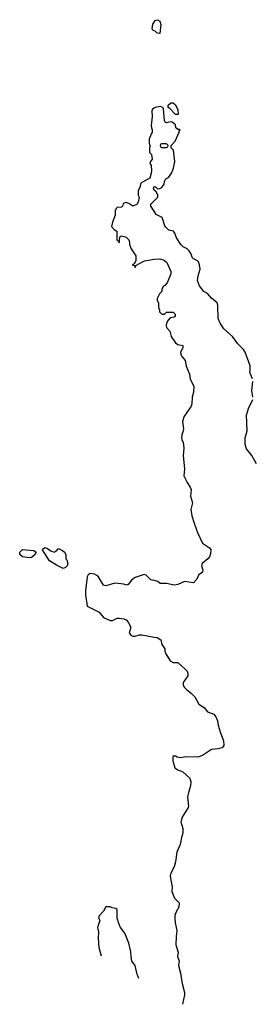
# Model space of a CAD drawing. Header units: inches. Extents: x 2535814 to 2694957, y 540737 to 728403.
# Tile 3 of 106: x 2558804 to 2560873, y 599745 to 608511. Entities that reach past the tile are written whole.
import ezdxf

# ---------------------------------------------------------------- set-up
doc = ezdxf.new("R2010")
doc.units = ezdxf.units.IN
doc.header["$MEASUREMENT"] = 0
for name, color, linetype in [('C5559', 7, 'Continuous'), ('C5569', 7, 'Continuous'), ('C5650', 7, 'Continuous'), ('C5660', 7, 'Continuous')]:
    doc.layers.add(name, color=color, linetype=linetype)

msp = doc.modelspace()

# ---------------------------------------------------------------- linework, layer by layer
at = {"layer": 'C5559', "color": 5}
msp.add_line((2559865.4, 599976, 40), (2559854.9, 600000, 40), dxfattribs=at)
at = {"layer": 'C5569', "color": 5, "elevation": 40}
msp.add_lwpolyline([(2560238.7, 600000), (2560249, 599930), (2560269.2, 599850), (2560269.2, 599830), (2560252.8, 599745.2)], dxfattribs=at)
at = {"layer": 'C5650', "color": 5, "elevation": 40}
for points in [[(2560000, 608412.8), (2559990, 608418), (2559984, 608430), (2559990, 608471.3), (2560000, 608488)], [(2560000, 607724.7), (2559985.2, 607714.8), (2559980.2, 607699.8), (2559981.2, 607650), (2559974, 607570), (2559975.3, 607550), (2559984, 607530), (2559984, 607510), (2559957.2, 607450), (2559955.3, 607410), (2559958, 607398), (2559966, 607390), (2559958, 607370), (2559958, 607330), (2559978, 607310), (2559982, 607270), (2559968, 607250), (2559962, 607230), (2559973.6, 607213.6), (2559977.2, 607170), (2559975.1, 607144.9), (2559960.4, 607099.6), (2559890, 607062), (2559878, 607050), (2559876.4, 607023.6), (2559858, 606990), (2559858, 606950), (2559868, 606930), (2559859, 606890), (2559848, 606870), (2559810, 606851.3), (2559775.3, 606875.3), (2559750, 606884.7), (2559725.2, 606874.8), (2559718, 606850), (2559710, 606842), (2559670, 606838), (2559662, 606830), (2559654, 606810), (2559654, 606770), (2559629, 606710), (2559622, 606670), (2559643.1, 606643.1), (2559667.3, 606627.3), (2559667.3, 606552.7), (2559670, 606546), (2559682, 606542), (2559690, 606526), (2559694, 606570), (2559698, 606582), (2559710, 606586), (2559750, 606575.3), (2559775.3, 606550), (2559782, 606530), (2559782, 606510), (2559795.3, 606470), (2559838, 606410), (2559836.4, 606363.6), (2559822, 606338), (2559806, 606330), (2559822, 606322), (2559830, 606306), (2559838, 606322), (2559914.4, 606365.6), (2559999.8, 606380.2), (2560000, 606380.2)], [(2560000, 606995), (2559994, 607010), (2559998, 607022), (2560000, 607022.7)], [(2560000, 606805.8), (2559971.3, 606850), (2559971.3, 606870), (2560000, 606898.4)], [(2560000, 603517.8), (2559970, 603524.7), (2559930, 603564.7), (2559910, 603570.8), (2559830, 603544.7), (2559798, 603522), (2559770, 603482), (2559750, 603478), (2559730, 603486), (2559650, 603496), (2559570, 603471.3), (2559550, 603478), (2559504, 603550), (2559490, 603564), (2559470, 603574), (2559430, 603580.7), (2559412.1, 603567.9), (2559405.1, 603550), (2559389.6, 603430), (2559389.6, 603390), (2559404, 603290), (2559510, 603235.3), (2559550, 603188), (2559610, 603162), (2559630, 603162), (2559670, 603182), (2559690, 603184), (2559730, 603177.2), (2559750, 603168.7), (2559770, 603148), (2559788.7, 603110), (2559789, 603090), (2559779, 603050), (2559795.3, 603030), (2559810, 603023.7), (2559830, 603023.7), (2559870, 603036), (2559890, 603035.1), (2560000, 603015.1)], [(2559854.9, 600000), (2559850.4, 600010.4), (2559830.5, 600090), (2559802.8, 600130), (2559794.8, 600170), (2559793.7, 600213.7), (2559776, 600290), (2559738, 600378), (2559702, 600430), (2559685.4, 600465.4), (2559671.6, 600511.6), (2559672, 600590), (2559659.6, 600599.6), (2559625.4, 600605.4), (2559610, 600614), (2559570, 600612), (2559550, 600574), (2559508, 600530), (2559508, 600510), (2559518, 600490), (2559495.3, 600430), (2559504, 600390), (2559501.2, 600330), (2559509.4, 600250), (2559527.5, 600177.2)]]:
    msp.add_lwpolyline(points, dxfattribs=at)
for points in [[(2559110, 603772), (2559130, 603782), (2559150, 603802), (2559185.4, 603785.4), (2559202, 603770), (2559214, 603750), (2559214, 603710), (2559222, 603702), (2559231.3, 603670), (2559226, 603650), (2559210, 603634), (2559190, 603625.2), (2559130, 603656), (2559070, 603694), (2559008, 603790), (2559016.4, 603803.6), (2559030, 603810.8), (2559050, 603804.7), (2559082, 603782)], [(2558890, 603719), (2558828, 603730), (2558804, 603750), (2558804, 603770), (2558830, 603794), (2558930, 603784.7), (2558951.3, 603770), (2558935.9, 603744.1), (2558910, 603724)]]:
    msp.add_lwpolyline(points, close=True, dxfattribs=at)
at = {"layer": 'C5660', "color": 5, "elevation": 40}
for points in [[(2560000, 608488), (2560010, 608504.7), (2560030, 608511.3), (2560050, 608498), (2560058.8, 608470), (2560050, 608388), (2560026, 608390), (2560008.4, 608408.4), (2560000, 608412.8)], [(2560000, 607022.7), (2560010, 607026), (2560030, 607006), (2560050, 607008), (2560070, 607018), (2560090, 607046), (2560091.3, 607070), (2560096.9, 607083.1), (2560105.4, 607094.6), (2560131.3, 607110), (2560154.4, 607145.6), (2560171, 607190), (2560184.7, 607250), (2560171, 607350), (2560152, 607370), (2560152, 607390), (2560186, 607430), (2560222, 607510), (2560222, 607518), (2560232, 607530), (2560230, 607534), (2560210, 607534), (2560194, 607550), (2560190, 607574), (2560159.6, 607599.6), (2560150, 607602), (2560110, 607592), (2560099.6, 607599.6), (2560091.6, 607611.6), (2560082, 607722), (2560072.7, 607732.7), (2560058, 607738), (2560008, 607730), (2560000, 607724.7)], [(2560000, 606898.4), (2560032, 606930), (2560031.6, 606951.6), (2560018, 606978), (2560002, 606990), (2560000, 606995)], [(2560874, 605314), (2560851.3, 605370), (2560856, 605390), (2560854.8, 605430), (2560810.8, 605550), (2560795.5, 605575.5), (2560744.7, 605624.7), (2560696.3, 605690), (2560619, 605759), (2560586.8, 605810), (2560571, 605850), (2560566, 605970), (2560561, 605990), (2560510.6, 606030.6), (2560474.4, 606074.4), (2560442, 606090), (2560402.5, 606142.5), (2560387.3, 606190), (2560390.7, 606230), (2560410.8, 606290), (2560404.7, 606330), (2560395.3, 606355.3), (2560385.4, 606365.4), (2560350, 606381), (2560341, 606390), (2560326.8, 606430), (2560312.8, 606452.8), (2560292.7, 606472.7), (2560258, 606490), (2560238, 606510), (2560198, 606570), (2560184.7, 606610), (2560172, 606630), (2560130, 606638), (2560103.5, 606663.5), (2560095.3, 606675.3), (2560070.6, 606750.6), (2560018, 606778), (2560000, 606805.8)], [(2560000, 606380.2), (2560050, 606381.2), (2560089.4, 606369.4), (2560114, 606350), (2560148.7, 606270), (2560148.7, 606250), (2560115.3, 606170), (2560094.6, 606145.4), (2560082, 606138), (2560068.4, 606111.6), (2560068, 606090), (2560048, 606070), (2560026, 606030), (2560026, 606010), (2560038, 605990), (2560038, 605950), (2560048.7, 605928.7), (2560049, 605910), (2560068, 605890), (2560091.6, 605888.4), (2560110, 605906), (2560170, 605906), (2560186, 605890), (2560186, 605870), (2560176.4, 605863.6), (2560142, 605858), (2560124, 605836), (2560109.3, 605810.7), (2560106, 605790), (2560109.4, 605770), (2560138.4, 605738.4), (2560152.7, 605690), (2560190, 605634), (2560210, 605619), (2560255.3, 605610), (2560254, 605590), (2560234, 605550), (2560239, 605530), (2560249, 605510), (2560277, 605477), (2560285.4, 605425.4), (2560314, 605354), (2560320.7, 605310), (2560352.3, 605250), (2560350, 605194), (2560337.2, 605150), (2560336, 605090), (2560329.3, 605070), (2560263.6, 604976.4), (2560252.3, 604930), (2560262, 604870), (2560259.5, 604850), (2560245.1, 604814.9), (2560244.2, 604790), (2560247.3, 604770), (2560257, 604750), (2560263.7, 604696.3), (2560258, 604630), (2560269.7, 604510), (2560263.7, 604450), (2560292.7, 604390), (2560321.2, 604350), (2560329.2, 604330), (2560322.7, 604270), (2560342, 604210), (2560327.3, 604150), (2560334.9, 604094.9), (2560356.3, 604030), (2560386.2, 603946.2), (2560429.4, 603850), (2560493.2, 603810), (2560504, 603790), (2560503.1, 603756.9), (2560494, 603730), (2560479, 603710), (2560428, 603670), (2560422, 603650), (2560434, 603610), (2560430, 603594), (2560393.6, 603566.4), (2560379, 603530), (2560350, 603498.8), (2560270, 603510.7), (2560210, 603482.8), (2560178, 603478), (2560108.9, 603491.1), (2560052.7, 603492.7), (2560034, 603510), (2560000, 603517.8)], [(2560878.8, 605150), (2560870.8, 605210), (2560878.8, 605290)], [(2560910, 604558), (2560870.6, 604630.6), (2560821, 604690), (2560811, 604730), (2560810.8, 604790), (2560827.3, 604850), (2560822, 604990), (2560839.1, 605050), (2560877.3, 605130)], [(2560000, 603015.1), (2560028, 603010), (2560059, 602990), (2560068.7, 602950), (2560095.3, 602910), (2560095.3, 602890), (2560105.6, 602865.6), (2560143.1, 602803.1), (2560169.1, 602789.1), (2560210, 602789), (2560277.2, 602730), (2560293.2, 602710), (2560301.2, 602690), (2560301.2, 602670), (2560259.3, 602610), (2560259.3, 602590), (2560267.3, 602567.3), (2560287, 602547), (2560333.6, 602513.6), (2560363.3, 602483.3), (2560398, 602418), (2560446.3, 602386.3), (2560474, 602350), (2560530, 602329.3), (2560550, 602305.2), (2560565.1, 602270), (2560569.5, 602229.5), (2560586.6, 602170), (2560616, 602090), (2560619, 602050), (2560606, 602030), (2560570, 602018.8), (2560510, 602014.8), (2560430, 601960.7), (2560390, 601944.9), (2560292.1, 601947.9), (2560230, 601941), (2560204.7, 601944.7), (2560190, 601954), (2560170, 601954), (2560166, 601950), (2560167.3, 601912.7), (2560185.2, 601850), (2560210, 601832.7), (2560255.6, 601815.6), (2560317.6, 601757.6), (2560327.2, 601727.2), (2560325.1, 601690), (2560304.5, 601630), (2560298, 601590), (2560306, 601510), (2560303.2, 601496.8), (2560248.7, 601410), (2560240.2, 601379.8), (2560239, 601370), (2560256, 601310), (2560256.2, 601270), (2560242.9, 601230), (2560233.1, 601166.9), (2560201.5, 601098.5), (2560190, 601014), (2560179, 600970), (2560150, 600914), (2560144, 600890), (2560144.7, 600864.7), (2560162, 600790), (2560158, 600750), (2560182, 600690), (2560222, 600650), (2560219, 600610), (2560195.3, 600570), (2560184.7, 600535.3), (2560184, 600510), (2560186, 600470), (2560202, 600402), (2560195.1, 600350), (2560193.6, 600273.6), (2560214, 600210), (2560209, 600170), (2560222, 600130), (2560216, 600090), (2560237.2, 600010), (2560238.7, 600000)]]:
    msp.add_lwpolyline(points, dxfattribs=at)
for points in [[(2560190, 607668), (2560140.4, 607720.4), (2560126, 607730), (2560126, 607750), (2560148.4, 607771.6), (2560170, 607772), (2560190, 607754), (2560212, 607710), (2560214, 607670), (2560210, 607668)], [(2560110, 607406), (2560070, 607406), (2560058, 607402), (2560054, 607390), (2560058, 607378), (2560070, 607374), (2560110, 607374), (2560122, 607378), (2560126, 607390)]]:
    msp.add_lwpolyline(points, close=True, dxfattribs=at)

doc.saveas('drawing.dxf')
